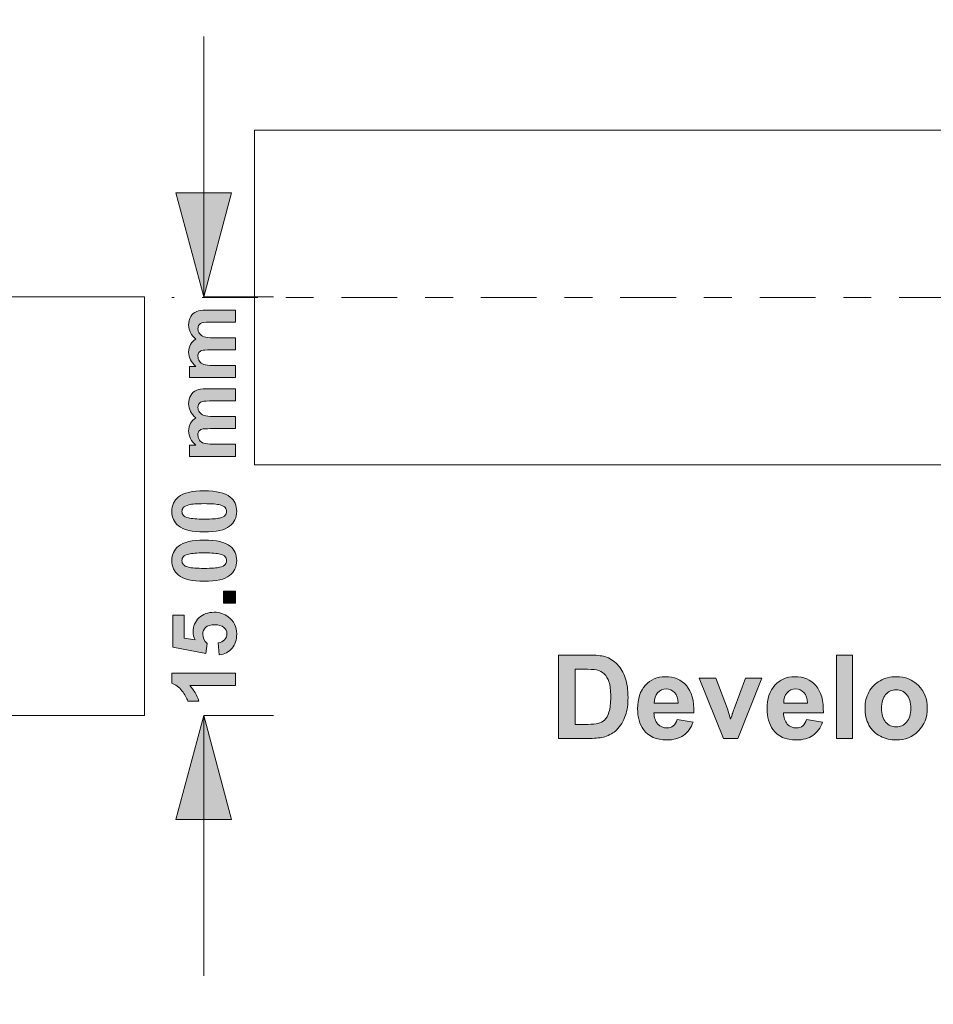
# Model space of a CAD drawing. Header units: millimetres. Extents: x 4 to 594, y -297 to -6.
# Tile 68 of 134: x 334 to 367, y -250 to -215. Entities that reach past the tile are written whole.
import ezdxf

# ---------------------------------------------------------------- set-up
doc = ezdxf.new("R2010")
doc.units = ezdxf.units.MM
doc.header["$MEASUREMENT"] = 0
doc.linetypes.add('AI-Linetype-1', pattern=[4.999955, 0.999984, -0.999984, 2.000003, -0.999984])
doc.layers.add('Layer 1', color=7, linetype='Continuous', lineweight=0)

# ---------------------------------------------------------------- blocks, each defined once
blk = doc.blocks.new('Block_22')
at = {"layer": 'Layer 1', "true_color": 0x010101, "transparency": 33554687}
blk.add_hatch(color=18, dxfattribs=at).paths.add_polyline_path([(341.477, -243.547), (340.477, -239.814), (339.476, -243.547)])
at = {"layer": 'Layer 1', "color": 18, "lineweight": 9, "true_color": 0x010101}
blk.add_line((340.477, -249.146), (340.477, -239.814), dxfattribs=at)
at = {"layer": 'Layer 1'}
blk.add_lwpolyline([(341.477, -243.547), (340.477, -239.814), (339.476, -243.547)], close=True, dxfattribs=at)
blk = doc.blocks.new('Block_23')
at = {"layer": 'Layer 1', "true_color": 0x010101, "transparency": 33554687}
blk.add_hatch(color=18, dxfattribs=at).paths.add_polyline_path([(341.477, -221.081), (340.477, -224.814), (339.476, -221.081)])
at = {"layer": 'Layer 1', "color": 18, "lineweight": 9, "true_color": 0x010101}
blk.add_line((340.477, -224.814), (340.477, -215.481), dxfattribs=at)
at = {"layer": 'Layer 1'}
blk.add_lwpolyline([(341.477, -221.081), (340.477, -224.814), (339.476, -221.081)], close=True, dxfattribs=at)
blk = doc.blocks.new('Block_21')
at = {"layer": 'Layer 1', "color": 18, "lineweight": 9, "true_color": 0x010101}
for p, q in [((340.477, -224.814), (342.977, -224.814)), ((340.477, -239.814), (342.977, -239.814))]:
    blk.add_line(p, q, dxfattribs=at)
at = {"layer": 'Layer 1'}
for name in ['Block_23', 'Block_22']:
    blk.add_blockref(name, (0, 0), dxfattribs=at)
blk = doc.blocks.new('Block_20')
at = {"layer": 'Layer 1', "true_color": 0x010101, "transparency": 33554687}
h = blk.add_hatch(color=18, dxfattribs=at)
edge = h.paths.add_edge_path()
edge.add_spline(control_points=[(339.972, -227.703), (339.972, -227.703), (339.972, -227.303), (339.972, -227.303), (339.972, -227.303), (340.197, -227.303), (340.197, -227.303), (340.024, -227.16), (339.937, -226.989), (339.937, -226.79), (339.937, -226.685), (339.959, -226.594), (340.002, -226.516), (340.045, -226.438), (340.111, -226.375), (340.199, -226.326), (340.111, -226.253), (340.045, -226.175), (340.002, -226.091), (339.959, -226.008), (339.937, -225.918), (339.937, -225.823), (339.937, -225.702), (339.961, -225.6), (340.011, -225.516), (340.06, -225.433), (340.132, -225.37), (340.227, -225.329), (340.297, -225.299), (340.411, -225.284), (340.568, -225.284), (340.568, -225.284), (341.62, -225.284), (341.62, -225.284), (341.62, -225.284), (341.62, -225.719), (341.62, -225.719), (341.62, -225.719), (340.679, -225.719), (340.679, -225.719), (340.516, -225.719), (340.411, -225.734), (340.364, -225.764), (340.302, -225.804), (340.27, -225.866), (340.27, -225.95), (340.27, -226.011), (340.289, -226.069), (340.326, -226.123), (340.364, -226.176), (340.418, -226.215), (340.489, -226.239), (340.561, -226.263), (340.675, -226.274), (340.83, -226.274), (340.83, -226.274), (341.62, -226.274), (341.62, -226.274), (341.62, -226.274), (341.62, -226.709), (341.62, -226.709), (341.62, -226.709), (340.718, -226.709), (340.718, -226.709), (340.558, -226.709), (340.455, -226.717), (340.408, -226.733), (340.362, -226.748), (340.327, -226.772), (340.304, -226.805), (340.281, -226.837), (340.27, -226.881), (340.27, -226.937), (340.27, -227.004), (340.288, -227.064), (340.324, -227.118), (340.361, -227.172), (340.413, -227.21), (340.481, -227.233), (340.549, -227.257), (340.662, -227.268), (340.82, -227.268), (340.82, -227.268), (341.62, -227.268), (341.62, -227.268), (341.62, -227.268), (341.62, -227.703), (341.62, -227.703), (341.62, -227.703), (339.972, -227.703), (339.972, -227.703)], knot_values=[0, 0, 0, 0, 1, 1, 1, 2, 2, 2, 3, 3, 3, 4, 4, 4, 5, 5, 5, 6, 6, 6, 7, 7, 7, 8, 8, 8, 9, 9, 9, 10, 10, 10, 11, 11, 11, 12, 12, 12, 13, 13, 13, 14, 14, 14, 15, 15, 15, 16, 16, 16, 17, 17, 17, 18, 18, 18, 19, 19, 19, 20, 20, 20, 21, 21, 21, 22, 22, 22, 23, 23, 23, 24, 24, 24, 25, 25, 25, 26, 26, 26, 27, 27, 27, 28, 28, 28, 29, 29, 29, 30, 30, 30, 30], degree=3, periodic=0)
h = blk.add_hatch(color=18, dxfattribs=at)
edge = h.paths.add_edge_path()
edge.add_spline(control_points=[(339.972, -230.526), (339.972, -230.526), (339.972, -230.126), (339.972, -230.126), (339.972, -230.126), (340.197, -230.126), (340.197, -230.126), (340.024, -229.983), (339.937, -229.812), (339.937, -229.613), (339.937, -229.508), (339.959, -229.417), (340.002, -229.339), (340.045, -229.262), (340.111, -229.198), (340.199, -229.149), (340.111, -229.076), (340.045, -228.998), (340.002, -228.914), (339.959, -228.831), (339.937, -228.741), (339.937, -228.646), (339.937, -228.526), (339.961, -228.423), (340.011, -228.339), (340.06, -228.256), (340.132, -228.193), (340.227, -228.152), (340.297, -228.122), (340.411, -228.107), (340.568, -228.107), (340.568, -228.107), (341.62, -228.107), (341.62, -228.107), (341.62, -228.107), (341.62, -228.542), (341.62, -228.542), (341.62, -228.542), (340.679, -228.542), (340.679, -228.542), (340.516, -228.542), (340.411, -228.557), (340.364, -228.587), (340.302, -228.627), (340.27, -228.69), (340.27, -228.773), (340.27, -228.834), (340.289, -228.892), (340.326, -228.946), (340.364, -228.999), (340.418, -229.038), (340.489, -229.062), (340.561, -229.086), (340.675, -229.098), (340.83, -229.098), (340.83, -229.098), (341.62, -229.098), (341.62, -229.098), (341.62, -229.098), (341.62, -229.533), (341.62, -229.533), (341.62, -229.533), (340.718, -229.533), (340.718, -229.533), (340.558, -229.533), (340.455, -229.54), (340.408, -229.556), (340.362, -229.571), (340.327, -229.595), (340.304, -229.628), (340.281, -229.66), (340.27, -229.705), (340.27, -229.76), (340.27, -229.827), (340.288, -229.888), (340.324, -229.941), (340.361, -229.995), (340.413, -230.033), (340.481, -230.056), (340.549, -230.08), (340.662, -230.091), (340.82, -230.091), (340.82, -230.091), (341.62, -230.091), (341.62, -230.091), (341.62, -230.091), (341.62, -230.526), (341.62, -230.526), (341.62, -230.526), (339.972, -230.526), (339.972, -230.526)], knot_values=[0, 0, 0, 0, 1, 1, 1, 2, 2, 2, 3, 3, 3, 4, 4, 4, 5, 5, 5, 6, 6, 6, 7, 7, 7, 8, 8, 8, 9, 9, 9, 10, 10, 10, 11, 11, 11, 12, 12, 12, 13, 13, 13, 14, 14, 14, 15, 15, 15, 16, 16, 16, 17, 17, 17, 18, 18, 18, 19, 19, 19, 20, 20, 20, 21, 21, 21, 22, 22, 22, 23, 23, 23, 24, 24, 24, 25, 25, 25, 26, 26, 26, 27, 27, 27, 28, 28, 28, 29, 29, 29, 30, 30, 30, 30], degree=3, periodic=0)
h = blk.add_hatch(color=18, dxfattribs=at)
edge = h.paths.add_edge_path()
edge.add_spline(control_points=[(339.696, -232.5), (339.696, -232.551), (339.713, -232.598), (339.746, -232.638), (339.78, -232.679), (339.84, -232.711), (339.927, -232.733), (340.04, -232.763), (340.231, -232.777), (340.498, -232.777), (340.766, -232.777), (340.949, -232.764), (341.049, -232.738), (341.149, -232.711), (341.216, -232.678), (341.249, -232.638), (341.283, -232.597), (341.299, -232.551), (341.299, -232.5), (341.299, -232.448), (341.282, -232.401), (341.248, -232.36), (341.215, -232.32), (341.155, -232.288), (341.067, -232.266), (340.956, -232.237), (340.766, -232.222), (340.498, -232.222), (340.231, -232.222), (340.047, -232.235), (339.947, -232.261), (339.847, -232.288), (339.78, -232.321), (339.746, -232.361), (339.713, -232.402), (339.696, -232.448), (339.696, -232.5)], knot_values=[0, 0, 0, 0, 1, 1, 1, 2, 2, 2, 3, 3, 3, 4, 4, 4, 5, 5, 5, 6, 6, 6, 7, 7, 7, 8, 8, 8, 9, 9, 9, 10, 10, 10, 11, 11, 11, 12, 12, 12, 12], degree=3, periodic=0)
edge = h.paths.add_edge_path()
edge.add_spline(control_points=[(339.334, -232.5), (339.334, -232.279), (339.413, -232.107), (339.57, -231.983), (339.757, -231.835), (340.066, -231.761), (340.498, -231.761), (340.929, -231.761), (341.239, -231.836), (341.428, -231.985), (341.583, -232.108), (341.661, -232.279), (341.661, -232.5), (341.661, -232.721), (341.576, -232.899), (341.405, -233.034), (341.235, -233.17), (340.931, -233.238), (340.494, -233.238), (340.065, -233.238), (339.755, -233.163), (339.567, -233.014), (339.412, -232.891), (339.334, -232.72), (339.334, -232.5), (339.334, -232.5), (339.334, -232.5), (339.334, -232.5)], knot_values=[0, 0, 0, 0, 1, 1, 1, 2, 2, 2, 3, 3, 3, 4, 4, 4, 5, 5, 5, 6, 6, 6, 7, 7, 7, 8, 8, 8, 9, 9, 9, 9], degree=3, periodic=0)
h = blk.add_hatch(color=18, dxfattribs=at)
edge = h.paths.add_edge_path()
edge.add_spline(control_points=[(339.696, -234.265), (339.696, -234.317), (339.713, -234.364), (339.746, -234.404), (339.78, -234.445), (339.84, -234.476), (339.927, -234.499), (340.04, -234.528), (340.231, -234.543), (340.498, -234.543), (340.766, -234.543), (340.949, -234.53), (341.049, -234.503), (341.149, -234.477), (341.216, -234.444), (341.249, -234.403), (341.283, -234.363), (341.299, -234.317), (341.299, -234.265), (341.299, -234.213), (341.282, -234.167), (341.248, -234.126), (341.215, -234.086), (341.155, -234.054), (341.067, -234.032), (340.956, -234.002), (340.766, -233.987), (340.498, -233.987), (340.231, -233.987), (340.047, -234.001), (339.947, -234.027), (339.847, -234.054), (339.78, -234.087), (339.746, -234.127), (339.713, -234.167), (339.696, -234.213), (339.696, -234.265)], knot_values=[0, 0, 0, 0, 1, 1, 1, 2, 2, 2, 3, 3, 3, 4, 4, 4, 5, 5, 5, 6, 6, 6, 7, 7, 7, 8, 8, 8, 9, 9, 9, 10, 10, 10, 11, 11, 11, 12, 12, 12, 12], degree=3, periodic=0)
edge = h.paths.add_edge_path()
edge.add_spline(control_points=[(339.334, -234.265), (339.334, -234.045), (339.413, -233.873), (339.57, -233.749), (339.757, -233.601), (340.066, -233.527), (340.498, -233.527), (340.929, -233.527), (341.239, -233.602), (341.428, -233.75), (341.583, -233.874), (341.661, -234.045), (341.661, -234.265), (341.661, -234.487), (341.576, -234.665), (341.405, -234.8), (341.235, -234.936), (340.931, -235.003), (340.494, -235.003), (340.065, -235.003), (339.755, -234.929), (339.567, -234.78), (339.412, -234.657), (339.334, -234.485), (339.334, -234.265), (339.334, -234.265), (339.334, -234.265), (339.334, -234.265)], knot_values=[0, 0, 0, 0, 1, 1, 1, 2, 2, 2, 3, 3, 3, 4, 4, 4, 5, 5, 5, 6, 6, 6, 7, 7, 7, 8, 8, 8, 9, 9, 9, 9], degree=3, periodic=0)
for points in [[(341.62, -235.794), (341.185, -235.794), (341.185, -235.359), (341.62, -235.359)], [(363.169, -240.638), (363.169, -237.65), (363.741, -237.65), (363.741, -240.638)]]:
    blk.add_hatch(color=18, dxfattribs=at).paths.add_polyline_path(points)
h = blk.add_hatch(color=18, dxfattribs=at)
edge = h.paths.add_edge_path()
edge.add_spline(control_points=[(341.036, -237.645), (341.036, -237.645), (340.991, -237.21), (340.991, -237.21), (341.09, -237.197), (341.168, -237.161), (341.226, -237.1), (341.283, -237.039), (341.312, -236.968), (341.312, -236.888), (341.312, -236.797), (341.275, -236.72), (341.2, -236.657), (341.126, -236.594), (341.013, -236.562), (340.864, -236.562), (340.723, -236.562), (340.618, -236.594), (340.547, -236.657), (340.477, -236.719), (340.442, -236.8), (340.442, -236.901), (340.442, -237.026), (340.497, -237.139), (340.607, -237.239), (340.607, -237.239), (340.556, -237.591), (340.556, -237.591), (340.556, -237.591), (339.375, -237.369), (339.375, -237.369), (339.375, -237.369), (339.375, -236.216), (339.375, -236.216), (339.375, -236.216), (339.781, -236.216), (339.781, -236.216), (339.781, -236.216), (339.781, -237.038), (339.781, -237.038), (339.781, -237.038), (340.168, -237.107), (340.168, -237.107), (340.12, -237.01), (340.096, -236.911), (340.096, -236.809), (340.096, -236.615), (340.166, -236.451), (340.307, -236.317), (340.448, -236.182), (340.631, -236.115), (340.857, -236.115), (341.045, -236.115), (341.212, -236.169), (341.359, -236.278), (341.56, -236.426), (341.661, -236.631), (341.661, -236.894), (341.661, -237.104), (341.604, -237.275), (341.492, -237.407), (341.378, -237.54), (341.227, -237.619), (341.036, -237.645)], knot_values=[0, 0, 0, 0, 1, 1, 1, 2, 2, 2, 3, 3, 3, 4, 4, 4, 5, 5, 5, 6, 6, 6, 7, 7, 7, 8, 8, 8, 9, 9, 9, 10, 10, 10, 11, 11, 11, 12, 12, 12, 13, 13, 13, 14, 14, 14, 15, 15, 15, 16, 16, 16, 17, 17, 17, 18, 18, 18, 19, 19, 19, 20, 20, 20, 21, 21, 21, 21], degree=3, periodic=0)
h = blk.add_hatch(color=18, dxfattribs=at)
edge = h.paths.add_edge_path()
edge.add_spline(control_points=[(353.801, -238.155), (353.801, -238.155), (353.801, -240.133), (353.801, -240.133), (353.801, -240.133), (354.249, -240.133), (354.249, -240.133), (354.417, -240.133), (354.538, -240.124), (354.613, -240.105), (354.711, -240.081), (354.791, -240.039), (354.855, -239.98), (354.92, -239.922), (354.972, -239.826), (355.013, -239.692), (355.054, -239.559), (355.074, -239.376), (355.074, -239.145), (355.074, -238.914), (355.054, -238.737), (355.013, -238.614), (354.972, -238.49), (354.915, -238.394), (354.842, -238.324), (354.769, -238.255), (354.677, -238.208), (354.564, -238.184), (354.48, -238.165), (354.316, -238.155), (354.071, -238.155), (354.071, -238.155), (353.801, -238.155), (353.801, -238.155)], knot_values=[0, 0, 0, 0, 1, 1, 1, 2, 2, 2, 3, 3, 3, 4, 4, 4, 5, 5, 5, 6, 6, 6, 7, 7, 7, 8, 8, 8, 9, 9, 9, 10, 10, 10, 11, 11, 11, 11], degree=3, periodic=0)
edge = h.paths.add_edge_path()
edge.add_spline(control_points=[(353.196, -237.65), (353.196, -237.65), (354.296, -237.65), (354.296, -237.65), (354.544, -237.65), (354.734, -237.669), (354.864, -237.707), (355.038, -237.759), (355.189, -237.85), (355.313, -237.983), (355.438, -238.114), (355.533, -238.275), (355.598, -238.467), (355.663, -238.657), (355.696, -238.893), (355.696, -239.173), (355.696, -239.419), (355.665, -239.631), (355.604, -239.809), (355.529, -240.026), (355.423, -240.202), (355.285, -240.337), (355.18, -240.439), (355.039, -240.518), (354.862, -240.575), (354.729, -240.618), (354.551, -240.638), (354.329, -240.638), (354.329, -240.638), (353.196, -240.638), (353.196, -240.638), (353.196, -240.638), (353.196, -237.65), (353.196, -237.65), (353.196, -237.65), (353.196, -237.65), (353.196, -237.65)], knot_values=[0, 0, 0, 0, 1, 1, 1, 2, 2, 2, 3, 3, 3, 4, 4, 4, 5, 5, 5, 6, 6, 6, 7, 7, 7, 8, 8, 8, 9, 9, 9, 10, 10, 10, 11, 11, 11, 12, 12, 12, 12], degree=3, periodic=0)
h = blk.add_hatch(color=18, dxfattribs=at)
edge = h.paths.add_edge_path()
edge.add_spline(control_points=[(341.62, -238.303), (341.62, -238.303), (341.62, -238.738), (341.62, -238.738), (341.62, -238.738), (339.974, -238.738), (339.974, -238.738), (340.123, -238.896), (340.234, -239.084), (340.305, -239.3), (340.305, -239.3), (339.908, -239.3), (339.908, -239.3), (339.871, -239.186), (339.801, -239.063), (339.697, -238.93), (339.593, -238.796), (339.472, -238.705), (339.334, -238.656), (339.334, -238.656), (339.334, -238.303), (339.334, -238.303), (339.334, -238.303), (341.62, -238.303), (341.62, -238.303)], knot_values=[0, 0, 0, 0, 1, 1, 1, 2, 2, 2, 3, 3, 3, 4, 4, 4, 5, 5, 5, 6, 6, 6, 7, 7, 7, 8, 8, 8, 8], degree=3, periodic=0)
h = blk.add_hatch(color=18, dxfattribs=at)
edge = h.paths.add_edge_path()
edge.add_spline(control_points=[(357.491, -239.374), (357.487, -239.208), (357.444, -239.081), (357.363, -238.995), (357.282, -238.908), (357.183, -238.865), (357.066, -238.865), (356.942, -238.865), (356.839, -238.911), (356.757, -239.002), (356.676, -239.093), (356.636, -239.217), (356.638, -239.374), (356.638, -239.374), (357.491, -239.374), (357.491, -239.374)], knot_values=[0, 0, 0, 0, 1, 1, 1, 2, 2, 2, 3, 3, 3, 4, 4, 4, 5, 5, 5, 5], degree=3, periodic=0)
edge = h.paths.add_edge_path()
edge.add_spline(control_points=[(357.458, -239.954), (357.458, -239.954), (358.029, -240.05), (358.029, -240.05), (357.956, -240.259), (357.84, -240.419), (357.682, -240.529), (357.524, -240.638), (357.325, -240.693), (357.088, -240.693), (356.712, -240.693), (356.433, -240.57), (356.253, -240.323), (356.11, -240.126), (356.039, -239.877), (356.039, -239.576), (356.039, -239.217), (356.133, -238.935), (356.32, -238.732), (356.507, -238.528), (356.744, -238.426), (357.031, -238.426), (357.352, -238.426), (357.606, -238.533), (357.792, -238.746), (357.978, -238.959), (358.067, -239.285), (358.059, -239.724), (358.059, -239.724), (356.627, -239.724), (356.627, -239.724), (356.631, -239.894), (356.677, -240.026), (356.766, -240.121), (356.853, -240.216), (356.963, -240.263), (357.094, -240.263), (357.184, -240.263), (357.259, -240.238), (357.319, -240.19), (357.38, -240.141), (357.426, -240.062), (357.458, -239.954), (357.458, -239.954), (357.458, -239.954), (357.458, -239.954)], knot_values=[0, 0, 0, 0, 1, 1, 1, 2, 2, 2, 3, 3, 3, 4, 4, 4, 5, 5, 5, 6, 6, 6, 7, 7, 7, 8, 8, 8, 9, 9, 9, 10, 10, 10, 11, 11, 11, 12, 12, 12, 13, 13, 13, 14, 14, 14, 15, 15, 15, 15], degree=3, periodic=0)
h = blk.add_hatch(color=18, dxfattribs=at)
edge = h.paths.add_edge_path()
edge.add_spline(control_points=[(359.122, -240.638), (359.122, -240.638), (358.249, -238.472), (358.249, -238.472), (358.249, -238.472), (358.85, -238.472), (358.85, -238.472), (358.85, -238.472), (359.258, -239.578), (359.258, -239.578), (359.258, -239.578), (359.376, -239.947), (359.376, -239.947), (359.408, -239.853), (359.428, -239.791), (359.435, -239.761), (359.455, -239.7), (359.475, -239.639), (359.497, -239.578), (359.497, -239.578), (359.91, -238.472), (359.91, -238.472), (359.91, -238.472), (360.499, -238.472), (360.499, -238.472), (360.499, -238.472), (359.638, -240.638), (359.638, -240.638), (359.638, -240.638), (359.122, -240.638), (359.122, -240.638)], knot_values=[0, 0, 0, 0, 1, 1, 1, 2, 2, 2, 3, 3, 3, 4, 4, 4, 5, 5, 5, 6, 6, 6, 7, 7, 7, 8, 8, 8, 9, 9, 9, 10, 10, 10, 10], degree=3, periodic=0)
h = blk.add_hatch(color=18, dxfattribs=at)
edge = h.paths.add_edge_path()
edge.add_spline(control_points=[(362.134, -239.374), (362.129, -239.208), (362.087, -239.081), (362.006, -238.995), (361.924, -238.908), (361.825, -238.865), (361.709, -238.865), (361.584, -238.865), (361.481, -238.911), (361.4, -239.002), (361.318, -239.093), (361.279, -239.217), (361.28, -239.374), (361.28, -239.374), (362.134, -239.374), (362.134, -239.374)], knot_values=[0, 0, 0, 0, 1, 1, 1, 2, 2, 2, 3, 3, 3, 4, 4, 4, 5, 5, 5, 5], degree=3, periodic=0)
edge = h.paths.add_edge_path()
edge.add_spline(control_points=[(362.1, -239.954), (362.1, -239.954), (362.672, -240.05), (362.672, -240.05), (362.599, -240.259), (362.483, -240.419), (362.325, -240.529), (362.166, -240.638), (361.968, -240.693), (361.731, -240.693), (361.355, -240.693), (361.076, -240.57), (360.895, -240.323), (360.753, -240.126), (360.681, -239.877), (360.681, -239.576), (360.681, -239.217), (360.775, -238.935), (360.962, -238.732), (361.149, -238.528), (361.387, -238.426), (361.673, -238.426), (361.995, -238.426), (362.248, -238.533), (362.435, -238.746), (362.621, -238.959), (362.71, -239.285), (362.701, -239.724), (362.701, -239.724), (361.27, -239.724), (361.27, -239.724), (361.274, -239.894), (361.32, -240.026), (361.408, -240.121), (361.496, -240.216), (361.606, -240.263), (361.736, -240.263), (361.826, -240.263), (361.901, -240.238), (361.962, -240.19), (362.023, -240.141), (362.069, -240.062), (362.1, -239.954), (362.1, -239.954), (362.1, -239.954), (362.1, -239.954)], knot_values=[0, 0, 0, 0, 1, 1, 1, 2, 2, 2, 3, 3, 3, 4, 4, 4, 5, 5, 5, 6, 6, 6, 7, 7, 7, 8, 8, 8, 9, 9, 9, 10, 10, 10, 11, 11, 11, 12, 12, 12, 13, 13, 13, 14, 14, 14, 15, 15, 15, 15], degree=3, periodic=0)
h = blk.add_hatch(color=18, dxfattribs=at)
edge = h.paths.add_edge_path()
edge.add_spline(control_points=[(364.784, -239.56), (364.784, -239.774), (364.835, -239.939), (364.936, -240.053), (365.039, -240.168), (365.164, -240.225), (365.313, -240.225), (365.462, -240.225), (365.587, -240.168), (365.688, -240.053), (365.789, -239.939), (365.84, -239.773), (365.84, -239.555), (365.84, -239.343), (365.789, -239.18), (365.688, -239.066), (365.587, -238.951), (365.462, -238.894), (365.313, -238.894), (365.164, -238.894), (365.039, -238.951), (364.936, -239.066), (364.835, -239.18), (364.784, -239.345), (364.784, -239.56)], knot_values=[0, 0, 0, 0, 1, 1, 1, 2, 2, 2, 3, 3, 3, 4, 4, 4, 5, 5, 5, 6, 6, 6, 7, 7, 7, 8, 8, 8, 8], degree=3, periodic=0)
edge = h.paths.add_edge_path()
edge.add_spline(control_points=[(364.195, -239.529), (364.195, -239.338), (364.242, -239.154), (364.336, -238.976), (364.43, -238.797), (364.563, -238.662), (364.735, -238.568), (364.906, -238.474), (365.098, -238.426), (365.31, -238.426), (365.638, -238.426), (365.905, -238.533), (366.115, -238.746), (366.324, -238.959), (366.428, -239.228), (366.428, -239.553), (366.428, -239.882), (366.323, -240.154), (366.112, -240.369), (365.9, -240.585), (365.635, -240.693), (365.314, -240.693), (365.116, -240.693), (364.927, -240.647), (364.746, -240.558), (364.567, -240.468), (364.43, -240.337), (364.336, -240.163), (364.242, -239.989), (364.195, -239.778), (364.195, -239.529), (364.195, -239.529), (364.195, -239.529), (364.195, -239.529)], knot_values=[0, 0, 0, 0, 1, 1, 1, 2, 2, 2, 3, 3, 3, 4, 4, 4, 5, 5, 5, 6, 6, 6, 7, 7, 7, 8, 8, 8, 9, 9, 9, 10, 10, 10, 11, 11, 11, 11], degree=3, periodic=0)
at = {"layer": 'Layer 1', "color": 18, "linetype": 'AI-Linetype-1', "lineweight": 20, "true_color": 0x010101}
blk.add_line((399.418, -224.83), (339.334, -224.83), dxfattribs=at)
at = {"layer": 'Layer 1', "color": 240, "lineweight": 0, "true_color": 0xed2224}
for points in [[(392.304, -218.83), (392.304, -230.83), (342.304, -230.83), (342.304, -218.83)], [(338.354, -224.814), (338.354, -239.814), (326.354, -239.814), (326.354, -224.814)]]:
    blk.add_lwpolyline(points, close=True, dxfattribs=at)
at = {"layer": 'Layer 1'}
for points in [[(341.62, -235.794), (341.185, -235.794), (341.185, -235.359), (341.62, -235.359)], [(363.169, -240.638), (363.169, -237.65), (363.741, -237.65), (363.741, -240.638)]]:
    blk.add_lwpolyline(points, close=True, dxfattribs=at)
at = {"layer": 'Layer 1', "color": 240, "lineweight": 0, "true_color": 0xed2224}
blk.add_open_spline([(399.418, -192.394), (399.418, -192.394), (399.418, -257.266), (399.418, -257.266), (399.418, -258.916), (398.068, -260.266), (396.418, -260.266), (396.418, -260.266), (268.289, -260.266), (268.289, -260.266), (266.639, -260.266), (265.289, -258.916), (265.289, -257.266), (265.289, -257.266), (265.289, -192.394), (265.289, -192.394), (265.289, -190.744), (266.639, -189.394), (268.289, -189.394), (268.289, -189.394), (396.418, -189.394), (396.418, -189.394), (398.068, -189.394), (399.418, -190.744), (399.418, -192.394)], degree=3, knots=[0, 0, 0, 0, 1, 1, 1, 2, 2, 2, 3, 3, 3, 4, 4, 4, 5, 5, 5, 6, 6, 6, 7, 7, 7, 8, 8, 8, 8], dxfattribs=at)
at = {"layer": 'Layer 1'}
for points, knots in [([(339.972, -227.703), (339.972, -227.703), (339.972, -227.303), (339.972, -227.303), (339.972, -227.303), (340.197, -227.303), (340.197, -227.303), (340.024, -227.16), (339.937, -226.989), (339.937, -226.79), (339.937, -226.685), (339.959, -226.594), (340.002, -226.516), (340.045, -226.438), (340.111, -226.375), (340.199, -226.326), (340.111, -226.253), (340.045, -226.175), (340.002, -226.091), (339.959, -226.008), (339.937, -225.918), (339.937, -225.823), (339.937, -225.702), (339.961, -225.6), (340.011, -225.516), (340.06, -225.433), (340.132, -225.37), (340.227, -225.329), (340.297, -225.299), (340.411, -225.284), (340.568, -225.284), (340.568, -225.284), (341.62, -225.284), (341.62, -225.284), (341.62, -225.284), (341.62, -225.719), (341.62, -225.719), (341.62, -225.719), (340.679, -225.719), (340.679, -225.719), (340.516, -225.719), (340.411, -225.734), (340.364, -225.764), (340.302, -225.804), (340.27, -225.866), (340.27, -225.95), (340.27, -226.011), (340.289, -226.069), (340.326, -226.123), (340.364, -226.176), (340.418, -226.215), (340.489, -226.239), (340.561, -226.263), (340.675, -226.274), (340.83, -226.274), (340.83, -226.274), (341.62, -226.274), (341.62, -226.274), (341.62, -226.274), (341.62, -226.709), (341.62, -226.709), (341.62, -226.709), (340.718, -226.709), (340.718, -226.709), (340.558, -226.709), (340.455, -226.717), (340.408, -226.733), (340.362, -226.748), (340.327, -226.772), (340.304, -226.805), (340.281, -226.837), (340.27, -226.881), (340.27, -226.937), (340.27, -227.004), (340.288, -227.064), (340.324, -227.118), (340.361, -227.172), (340.413, -227.21), (340.481, -227.233), (340.549, -227.257), (340.662, -227.268), (340.82, -227.268), (340.82, -227.268), (341.62, -227.268), (341.62, -227.268), (341.62, -227.268), (341.62, -227.703), (341.62, -227.703), (341.62, -227.703), (339.972, -227.703), (339.972, -227.703)], [0, 0, 0, 0, 1, 1, 1, 2, 2, 2, 3, 3, 3, 4, 4, 4, 5, 5, 5, 6, 6, 6, 7, 7, 7, 8, 8, 8, 9, 9, 9, 10, 10, 10, 11, 11, 11, 12, 12, 12, 13, 13, 13, 14, 14, 14, 15, 15, 15, 16, 16, 16, 17, 17, 17, 18, 18, 18, 19, 19, 19, 20, 20, 20, 21, 21, 21, 22, 22, 22, 23, 23, 23, 24, 24, 24, 25, 25, 25, 26, 26, 26, 27, 27, 27, 28, 28, 28, 29, 29, 29, 30, 30, 30, 30]), ([(339.972, -230.526), (339.972, -230.526), (339.972, -230.126), (339.972, -230.126), (339.972, -230.126), (340.197, -230.126), (340.197, -230.126), (340.024, -229.983), (339.937, -229.812), (339.937, -229.613), (339.937, -229.508), (339.959, -229.417), (340.002, -229.339), (340.045, -229.262), (340.111, -229.198), (340.199, -229.149), (340.111, -229.076), (340.045, -228.998), (340.002, -228.914), (339.959, -228.831), (339.937, -228.741), (339.937, -228.646), (339.937, -228.526), (339.961, -228.423), (340.011, -228.339), (340.06, -228.256), (340.132, -228.193), (340.227, -228.152), (340.297, -228.122), (340.411, -228.107), (340.568, -228.107), (340.568, -228.107), (341.62, -228.107), (341.62, -228.107), (341.62, -228.107), (341.62, -228.542), (341.62, -228.542), (341.62, -228.542), (340.679, -228.542), (340.679, -228.542), (340.516, -228.542), (340.411, -228.557), (340.364, -228.587), (340.302, -228.627), (340.27, -228.69), (340.27, -228.773), (340.27, -228.834), (340.289, -228.892), (340.326, -228.946), (340.364, -228.999), (340.418, -229.038), (340.489, -229.062), (340.561, -229.086), (340.675, -229.098), (340.83, -229.098), (340.83, -229.098), (341.62, -229.098), (341.62, -229.098), (341.62, -229.098), (341.62, -229.533), (341.62, -229.533), (341.62, -229.533), (340.718, -229.533), (340.718, -229.533), (340.558, -229.533), (340.455, -229.54), (340.408, -229.556), (340.362, -229.571), (340.327, -229.595), (340.304, -229.628), (340.281, -229.66), (340.27, -229.705), (340.27, -229.76), (340.27, -229.827), (340.288, -229.888), (340.324, -229.941), (340.361, -229.995), (340.413, -230.033), (340.481, -230.056), (340.549, -230.08), (340.662, -230.091), (340.82, -230.091), (340.82, -230.091), (341.62, -230.091), (341.62, -230.091), (341.62, -230.091), (341.62, -230.526), (341.62, -230.526), (341.62, -230.526), (339.972, -230.526), (339.972, -230.526)], [0, 0, 0, 0, 1, 1, 1, 2, 2, 2, 3, 3, 3, 4, 4, 4, 5, 5, 5, 6, 6, 6, 7, 7, 7, 8, 8, 8, 9, 9, 9, 10, 10, 10, 11, 11, 11, 12, 12, 12, 13, 13, 13, 14, 14, 14, 15, 15, 15, 16, 16, 16, 17, 17, 17, 18, 18, 18, 19, 19, 19, 20, 20, 20, 21, 21, 21, 22, 22, 22, 23, 23, 23, 24, 24, 24, 25, 25, 25, 26, 26, 26, 27, 27, 27, 28, 28, 28, 29, 29, 29, 30, 30, 30, 30]), ([(339.334, -232.5), (339.334, -232.279), (339.413, -232.107), (339.57, -231.983), (339.757, -231.835), (340.066, -231.761), (340.498, -231.761), (340.929, -231.761), (341.239, -231.836), (341.428, -231.985), (341.583, -232.108), (341.661, -232.279), (341.661, -232.5), (341.661, -232.721), (341.576, -232.899), (341.405, -233.034), (341.235, -233.17), (340.931, -233.238), (340.494, -233.238), (340.065, -233.238), (339.755, -233.163), (339.567, -233.014), (339.412, -232.891), (339.334, -232.72), (339.334, -232.5), (339.334, -232.5), (339.334, -232.5), (339.334, -232.5)], [0, 0, 0, 0, 1, 1, 1, 2, 2, 2, 3, 3, 3, 4, 4, 4, 5, 5, 5, 6, 6, 6, 7, 7, 7, 8, 8, 8, 9, 9, 9, 9]), ([(339.696, -232.5), (339.696, -232.551), (339.713, -232.598), (339.746, -232.638), (339.78, -232.679), (339.84, -232.711), (339.927, -232.733), (340.04, -232.763), (340.231, -232.777), (340.498, -232.777), (340.766, -232.777), (340.949, -232.764), (341.049, -232.738), (341.149, -232.711), (341.216, -232.678), (341.249, -232.638), (341.283, -232.597), (341.299, -232.551), (341.299, -232.5), (341.299, -232.448), (341.282, -232.401), (341.248, -232.36), (341.215, -232.32), (341.155, -232.288), (341.067, -232.266), (340.956, -232.237), (340.766, -232.222), (340.498, -232.222), (340.231, -232.222), (340.047, -232.235), (339.947, -232.261), (339.847, -232.288), (339.78, -232.321), (339.746, -232.361), (339.713, -232.402), (339.696, -232.448), (339.696, -232.5)], [0, 0, 0, 0, 1, 1, 1, 2, 2, 2, 3, 3, 3, 4, 4, 4, 5, 5, 5, 6, 6, 6, 7, 7, 7, 8, 8, 8, 9, 9, 9, 10, 10, 10, 11, 11, 11, 12, 12, 12, 12]), ([(339.334, -234.265), (339.334, -234.045), (339.413, -233.873), (339.57, -233.749), (339.757, -233.601), (340.066, -233.527), (340.498, -233.527), (340.929, -233.527), (341.239, -233.602), (341.428, -233.75), (341.583, -233.874), (341.661, -234.045), (341.661, -234.265), (341.661, -234.487), (341.576, -234.665), (341.405, -234.8), (341.235, -234.936), (340.931, -235.003), (340.494, -235.003), (340.065, -235.003), (339.755, -234.929), (339.567, -234.78), (339.412, -234.657), (339.334, -234.485), (339.334, -234.265), (339.334, -234.265), (339.334, -234.265), (339.334, -234.265)], [0, 0, 0, 0, 1, 1, 1, 2, 2, 2, 3, 3, 3, 4, 4, 4, 5, 5, 5, 6, 6, 6, 7, 7, 7, 8, 8, 8, 9, 9, 9, 9]), ([(339.696, -234.265), (339.696, -234.317), (339.713, -234.364), (339.746, -234.404), (339.78, -234.445), (339.84, -234.476), (339.927, -234.499), (340.04, -234.528), (340.231, -234.543), (340.498, -234.543), (340.766, -234.543), (340.949, -234.53), (341.049, -234.503), (341.149, -234.477), (341.216, -234.444), (341.249, -234.403), (341.283, -234.363), (341.299, -234.317), (341.299, -234.265), (341.299, -234.213), (341.282, -234.167), (341.248, -234.126), (341.215, -234.086), (341.155, -234.054), (341.067, -234.032), (340.956, -234.002), (340.766, -233.987), (340.498, -233.987), (340.231, -233.987), (340.047, -234.001), (339.947, -234.027), (339.847, -234.054), (339.78, -234.087), (339.746, -234.127), (339.713, -234.167), (339.696, -234.213), (339.696, -234.265)], [0, 0, 0, 0, 1, 1, 1, 2, 2, 2, 3, 3, 3, 4, 4, 4, 5, 5, 5, 6, 6, 6, 7, 7, 7, 8, 8, 8, 9, 9, 9, 10, 10, 10, 11, 11, 11, 12, 12, 12, 12]), ([(341.036, -237.645), (341.036, -237.645), (340.991, -237.21), (340.991, -237.21), (341.09, -237.197), (341.168, -237.161), (341.226, -237.1), (341.283, -237.039), (341.312, -236.968), (341.312, -236.888), (341.312, -236.797), (341.275, -236.72), (341.2, -236.657), (341.126, -236.594), (341.013, -236.562), (340.864, -236.562), (340.723, -236.562), (340.618, -236.594), (340.547, -236.657), (340.477, -236.719), (340.442, -236.8), (340.442, -236.901), (340.442, -237.026), (340.497, -237.139), (340.607, -237.239), (340.607, -237.239), (340.556, -237.591), (340.556, -237.591), (340.556, -237.591), (339.375, -237.369), (339.375, -237.369), (339.375, -237.369), (339.375, -236.216), (339.375, -236.216), (339.375, -236.216), (339.781, -236.216), (339.781, -236.216), (339.781, -236.216), (339.781, -237.038), (339.781, -237.038), (339.781, -237.038), (340.168, -237.107), (340.168, -237.107), (340.12, -237.01), (340.096, -236.911), (340.096, -236.809), (340.096, -236.615), (340.166, -236.451), (340.307, -236.317), (340.448, -236.182), (340.631, -236.115), (340.857, -236.115), (341.045, -236.115), (341.212, -236.169), (341.359, -236.278), (341.56, -236.426), (341.661, -236.631), (341.661, -236.894), (341.661, -237.104), (341.604, -237.275), (341.492, -237.407), (341.378, -237.54), (341.227, -237.619), (341.036, -237.645)], [0, 0, 0, 0, 1, 1, 1, 2, 2, 2, 3, 3, 3, 4, 4, 4, 5, 5, 5, 6, 6, 6, 7, 7, 7, 8, 8, 8, 9, 9, 9, 10, 10, 10, 11, 11, 11, 12, 12, 12, 13, 13, 13, 14, 14, 14, 15, 15, 15, 16, 16, 16, 17, 17, 17, 18, 18, 18, 19, 19, 19, 20, 20, 20, 21, 21, 21, 21]), ([(353.196, -237.65), (353.196, -237.65), (354.296, -237.65), (354.296, -237.65), (354.544, -237.65), (354.734, -237.669), (354.864, -237.707), (355.038, -237.759), (355.189, -237.85), (355.313, -237.983), (355.438, -238.114), (355.533, -238.275), (355.598, -238.467), (355.663, -238.657), (355.696, -238.893), (355.696, -239.173), (355.696, -239.419), (355.665, -239.631), (355.604, -239.809), (355.529, -240.026), (355.423, -240.202), (355.285, -240.337), (355.18, -240.439), (355.039, -240.518), (354.862, -240.575), (354.729, -240.618), (354.551, -240.638), (354.329, -240.638), (354.329, -240.638), (353.196, -240.638), (353.196, -240.638), (353.196, -240.638), (353.196, -237.65), (353.196, -237.65), (353.196, -237.65), (353.196, -237.65), (353.196, -237.65)], [0, 0, 0, 0, 1, 1, 1, 2, 2, 2, 3, 3, 3, 4, 4, 4, 5, 5, 5, 6, 6, 6, 7, 7, 7, 8, 8, 8, 9, 9, 9, 10, 10, 10, 11, 11, 11, 12, 12, 12, 12]), ([(353.801, -238.155), (353.801, -238.155), (353.801, -240.133), (353.801, -240.133), (353.801, -240.133), (354.249, -240.133), (354.249, -240.133), (354.417, -240.133), (354.538, -240.124), (354.613, -240.105), (354.711, -240.081), (354.791, -240.039), (354.855, -239.98), (354.92, -239.922), (354.972, -239.826), (355.013, -239.692), (355.054, -239.559), (355.074, -239.376), (355.074, -239.145), (355.074, -238.914), (355.054, -238.737), (355.013, -238.614), (354.972, -238.49), (354.915, -238.394), (354.842, -238.324), (354.769, -238.255), (354.677, -238.208), (354.564, -238.184), (354.48, -238.165), (354.316, -238.155), (354.071, -238.155), (354.071, -238.155), (353.801, -238.155), (353.801, -238.155)], [0, 0, 0, 0, 1, 1, 1, 2, 2, 2, 3, 3, 3, 4, 4, 4, 5, 5, 5, 6, 6, 6, 7, 7, 7, 8, 8, 8, 9, 9, 9, 10, 10, 10, 11, 11, 11, 11]), ([(341.62, -238.303), (341.62, -238.303), (341.62, -238.738), (341.62, -238.738), (341.62, -238.738), (339.974, -238.738), (339.974, -238.738), (340.123, -238.896), (340.234, -239.084), (340.305, -239.3), (340.305, -239.3), (339.908, -239.3), (339.908, -239.3), (339.871, -239.186), (339.801, -239.063), (339.697, -238.93), (339.593, -238.796), (339.472, -238.705), (339.334, -238.656), (339.334, -238.656), (339.334, -238.303), (339.334, -238.303), (339.334, -238.303), (341.62, -238.303), (341.62, -238.303)], [0, 0, 0, 0, 1, 1, 1, 2, 2, 2, 3, 3, 3, 4, 4, 4, 5, 5, 5, 6, 6, 6, 7, 7, 7, 8, 8, 8, 8]), ([(357.458, -239.954), (357.458, -239.954), (358.029, -240.05), (358.029, -240.05), (357.956, -240.259), (357.84, -240.419), (357.682, -240.529), (357.524, -240.638), (357.325, -240.693), (357.088, -240.693), (356.712, -240.693), (356.433, -240.57), (356.253, -240.323), (356.11, -240.126), (356.039, -239.877), (356.039, -239.576), (356.039, -239.217), (356.133, -238.935), (356.32, -238.732), (356.507, -238.528), (356.744, -238.426), (357.031, -238.426), (357.352, -238.426), (357.606, -238.533), (357.792, -238.746), (357.978, -238.959), (358.067, -239.285), (358.059, -239.724), (358.059, -239.724), (356.627, -239.724), (356.627, -239.724), (356.631, -239.894), (356.677, -240.026), (356.766, -240.121), (356.853, -240.216), (356.963, -240.263), (357.094, -240.263), (357.184, -240.263), (357.259, -240.238), (357.319, -240.19), (357.38, -240.141), (357.426, -240.062), (357.458, -239.954), (357.458, -239.954), (357.458, -239.954), (357.458, -239.954)], [0, 0, 0, 0, 1, 1, 1, 2, 2, 2, 3, 3, 3, 4, 4, 4, 5, 5, 5, 6, 6, 6, 7, 7, 7, 8, 8, 8, 9, 9, 9, 10, 10, 10, 11, 11, 11, 12, 12, 12, 13, 13, 13, 14, 14, 14, 15, 15, 15, 15]), ([(359.122, -240.638), (359.122, -240.638), (358.249, -238.472), (358.249, -238.472), (358.249, -238.472), (358.85, -238.472), (358.85, -238.472), (358.85, -238.472), (359.258, -239.578), (359.258, -239.578), (359.258, -239.578), (359.376, -239.947), (359.376, -239.947), (359.408, -239.853), (359.428, -239.791), (359.435, -239.761), (359.455, -239.7), (359.475, -239.639), (359.497, -239.578), (359.497, -239.578), (359.91, -238.472), (359.91, -238.472), (359.91, -238.472), (360.499, -238.472), (360.499, -238.472), (360.499, -238.472), (359.638, -240.638), (359.638, -240.638), (359.638, -240.638), (359.122, -240.638), (359.122, -240.638)], [0, 0, 0, 0, 1, 1, 1, 2, 2, 2, 3, 3, 3, 4, 4, 4, 5, 5, 5, 6, 6, 6, 7, 7, 7, 8, 8, 8, 9, 9, 9, 10, 10, 10, 10]), ([(362.1, -239.954), (362.1, -239.954), (362.672, -240.05), (362.672, -240.05), (362.599, -240.259), (362.483, -240.419), (362.325, -240.529), (362.166, -240.638), (361.968, -240.693), (361.731, -240.693), (361.355, -240.693), (361.076, -240.57), (360.895, -240.323), (360.753, -240.126), (360.681, -239.877), (360.681, -239.576), (360.681, -239.217), (360.775, -238.935), (360.962, -238.732), (361.149, -238.528), (361.387, -238.426), (361.673, -238.426), (361.995, -238.426), (362.248, -238.533), (362.435, -238.746), (362.621, -238.959), (362.71, -239.285), (362.701, -239.724), (362.701, -239.724), (361.27, -239.724), (361.27, -239.724), (361.274, -239.894), (361.32, -240.026), (361.408, -240.121), (361.496, -240.216), (361.606, -240.263), (361.736, -240.263), (361.826, -240.263), (361.901, -240.238), (361.962, -240.19), (362.023, -240.141), (362.069, -240.062), (362.1, -239.954), (362.1, -239.954), (362.1, -239.954), (362.1, -239.954)], [0, 0, 0, 0, 1, 1, 1, 2, 2, 2, 3, 3, 3, 4, 4, 4, 5, 5, 5, 6, 6, 6, 7, 7, 7, 8, 8, 8, 9, 9, 9, 10, 10, 10, 11, 11, 11, 12, 12, 12, 13, 13, 13, 14, 14, 14, 15, 15, 15, 15]), ([(364.195, -239.529), (364.195, -239.338), (364.242, -239.154), (364.336, -238.976), (364.43, -238.797), (364.563, -238.662), (364.735, -238.568), (364.906, -238.474), (365.098, -238.426), (365.31, -238.426), (365.638, -238.426), (365.905, -238.533), (366.115, -238.746), (366.324, -238.959), (366.428, -239.228), (366.428, -239.553), (366.428, -239.882), (366.323, -240.154), (366.112, -240.369), (365.9, -240.585), (365.635, -240.693), (365.314, -240.693), (365.116, -240.693), (364.927, -240.647), (364.746, -240.558), (364.567, -240.468), (364.43, -240.337), (364.336, -240.163), (364.242, -239.989), (364.195, -239.778), (364.195, -239.529), (364.195, -239.529), (364.195, -239.529), (364.195, -239.529)], [0, 0, 0, 0, 1, 1, 1, 2, 2, 2, 3, 3, 3, 4, 4, 4, 5, 5, 5, 6, 6, 6, 7, 7, 7, 8, 8, 8, 9, 9, 9, 10, 10, 10, 11, 11, 11, 11]), ([(357.491, -239.374), (357.487, -239.208), (357.444, -239.081), (357.363, -238.995), (357.282, -238.908), (357.183, -238.865), (357.066, -238.865), (356.942, -238.865), (356.839, -238.911), (356.757, -239.002), (356.676, -239.093), (356.636, -239.217), (356.638, -239.374), (356.638, -239.374), (357.491, -239.374), (357.491, -239.374)], [0, 0, 0, 0, 1, 1, 1, 2, 2, 2, 3, 3, 3, 4, 4, 4, 5, 5, 5, 5]), ([(362.134, -239.374), (362.129, -239.208), (362.087, -239.081), (362.006, -238.995), (361.924, -238.908), (361.825, -238.865), (361.709, -238.865), (361.584, -238.865), (361.481, -238.911), (361.4, -239.002), (361.318, -239.093), (361.279, -239.217), (361.28, -239.374), (361.28, -239.374), (362.134, -239.374), (362.134, -239.374)], [0, 0, 0, 0, 1, 1, 1, 2, 2, 2, 3, 3, 3, 4, 4, 4, 5, 5, 5, 5]), ([(364.784, -239.56), (364.784, -239.774), (364.835, -239.939), (364.936, -240.053), (365.039, -240.168), (365.164, -240.225), (365.313, -240.225), (365.462, -240.225), (365.587, -240.168), (365.688, -240.053), (365.789, -239.939), (365.84, -239.773), (365.84, -239.555), (365.84, -239.343), (365.789, -239.18), (365.688, -239.066), (365.587, -238.951), (365.462, -238.894), (365.313, -238.894), (365.164, -238.894), (365.039, -238.951), (364.936, -239.066), (364.835, -239.18), (364.784, -239.345), (364.784, -239.56)], [0, 0, 0, 0, 1, 1, 1, 2, 2, 2, 3, 3, 3, 4, 4, 4, 5, 5, 5, 6, 6, 6, 7, 7, 7, 8, 8, 8, 8])]:
    blk.add_open_spline(points, degree=3, knots=knots, dxfattribs=at)
blk.add_blockref('Block_21', (0, 0), dxfattribs=at)
blk = doc.blocks.new('Block_0')
at = {"layer": 'Layer 1'}
blk.add_blockref('Block_20', (0, 0), dxfattribs=at)

msp = doc.modelspace()

# ---------------------------------------------------------------- block references
at = {"layer": 'Layer 1'}
msp.add_blockref('Block_0', (0, 0), dxfattribs=at)

doc.saveas('drawing.dxf')
